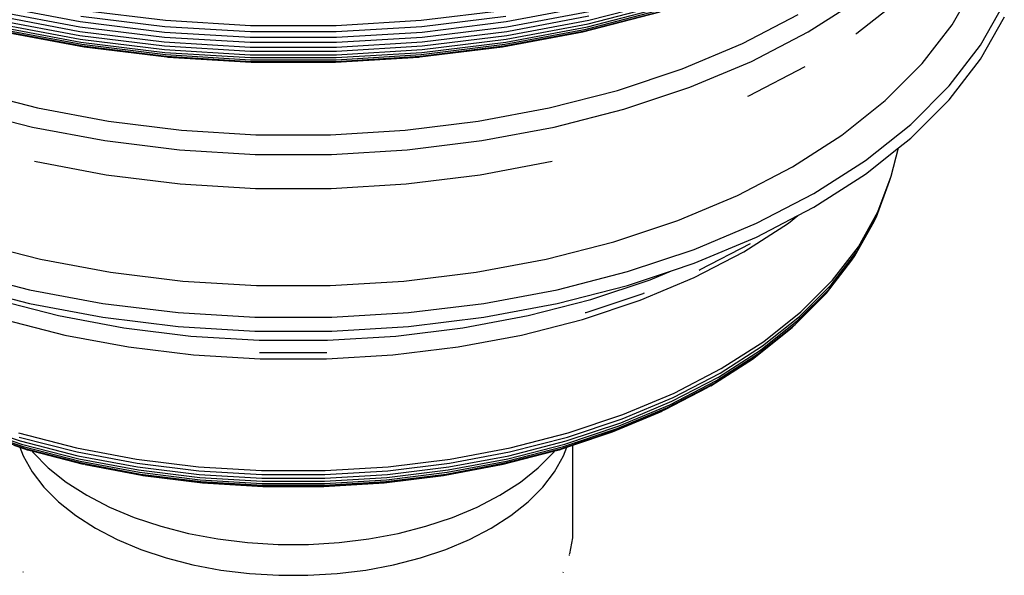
# Model space of a CAD drawing. Extents: x -19547 to -11561, y 2096 to 5601.
# Tile 59 of 168: x -18651 to -18634, y 3295 to 3304. Entities that reach past the tile are written whole.
import ezdxf

# ---------------------------------------------------------------- set-up
doc = ezdxf.new("R2010")
doc.units = 0
doc.header["$MEASUREMENT"] = 0
doc.layers.add('TANK', color=2, linetype='CONTINUOUS')
doc.layers.add('TANK-SLOPE', color=2, linetype='CONTINUOUS')

# ---------------------------------------------------------------- blocks, each defined once
blk = doc.blocks.new('A$C3406478A')
at = {"layer": 'TANK'}
for p, q in [((14.656, 94.507), (15.043, 95.196)), ((-1.545, 94.82), (-0.154, 94.559)), ((7.081, 94.559), (8.473, 94.82)), ((8.473, 94.522), (9.809, 94.866)), ((8.481, 94.584), (9.82, 94.928)), ((12.206, 94.385), (13.072, 94.94)), ((13.034, 94.362), (13.791, 94.964)), ((15.135, 94.159), (15.54, 94.878)), ((-1.557, 94.655), (-0.162, 94.393)), ((-1.554, 94.734), (-0.16, 94.473)), ((-0.143, 94.653), (1.284, 94.478)), ((-0.128, 94.756), (1.293, 94.582)), ((5.635, 94.582), (7.056, 94.756)), ((5.644, 94.478), (7.071, 94.653)), ((7.088, 94.473), (8.481, 94.734)), ((7.09, 94.393), (8.484, 94.655)), ((8.382, 94.387), (9.694, 94.725)), ((8.413, 94.404), (9.733, 94.743)), ((8.438, 94.434), (9.765, 94.775)), ((8.458, 94.473), (9.791, 94.815)), ((11.094, 94.189), (12.037, 94.679)), ((-1.554, 94.584), (-0.16, 94.323)), ((-1.545, 94.522), (-0.154, 94.261)), ((-0.154, 94.559), (1.277, 94.383)), ((1.293, 94.582), (2.737, 94.494)), ((2.737, 94.494), (4.19, 94.494)), ((4.19, 94.494), (5.635, 94.582)), ((5.65, 94.383), (7.081, 94.559)), ((7.081, 94.261), (8.473, 94.522)), ((7.088, 94.323), (8.481, 94.584)), ((14.145, 93.846), (14.656, 94.507)), ((15.135, 93.924), (15.54, 94.643)), ((-1.531, 94.473), (-0.143, 94.212)), ((-1.51, 94.434), (-0.128, 94.175)), ((-1.485, 94.404), (-0.11, 94.146)), ((-1.454, 94.387), (-0.088, 94.131)), ((-0.162, 94.393), (1.272, 94.217)), ((-0.16, 94.473), (1.274, 94.297)), ((-0.16, 94.323), (1.274, 94.147)), ((1.277, 94.383), (2.732, 94.295)), ((1.284, 94.478), (2.734, 94.39)), ((2.734, 94.39), (4.193, 94.39)), ((4.193, 94.39), (5.644, 94.478)), ((4.195, 94.295), (5.65, 94.383)), ((5.654, 94.297), (7.088, 94.473)), ((5.654, 94.147), (7.088, 94.323)), ((5.655, 94.217), (7.09, 94.393)), ((7.016, 94.131), (8.382, 94.387)), ((7.038, 94.146), (8.413, 94.404)), ((7.056, 94.175), (8.438, 94.434)), ((7.071, 94.212), (8.458, 94.473)), ((11.244, 93.885), (12.206, 94.385)), ((13.018, 94.351), (13.034, 94.362)), ((-0.154, 94.261), (1.277, 94.085)), ((-0.143, 94.212), (1.284, 94.037)), ((-0.128, 94.175), (1.293, 94)), ((1.272, 94.217), (2.731, 94.128)), ((1.274, 94.297), (2.731, 94.208)), ((2.731, 94.208), (4.197, 94.208)), ((2.732, 94.295), (4.195, 94.295)), ((4.197, 94.208), (5.654, 94.297)), ((4.197, 94.128), (5.655, 94.217)), ((5.635, 94), (7.056, 94.175)), ((5.644, 94.037), (7.071, 94.212)), ((5.65, 94.085), (7.081, 94.261)), ((10.067, 93.758), (11.094, 94.189)), ((14.603, 93.469), (15.135, 94.159)), ((-0.11, 94.146), (1.304, 93.973)), ((-0.088, 94.131), (1.317, 93.959)), ((1.274, 94.147), (2.731, 94.058)), ((1.277, 94.085), (2.732, 93.997)), ((1.284, 94.037), (2.734, 93.949)), ((1.293, 94), (2.737, 93.913)), ((2.731, 94.128), (4.197, 94.128)), ((2.731, 94.058), (4.197, 94.058)), ((2.732, 93.997), (4.195, 93.997)), ((4.19, 93.913), (5.635, 94)), ((4.193, 93.949), (5.644, 94.037)), ((4.195, 93.997), (5.65, 94.085)), ((4.197, 94.058), (5.654, 94.147)), ((5.611, 93.959), (7.016, 94.131)), ((5.624, 93.973), (7.038, 94.146)), ((1.304, 93.973), (2.741, 93.885)), ((1.317, 93.959), (1.333, 93.958)), ((1.333, 93.958), (2.746, 93.872)), ((2.734, 93.949), (4.193, 93.949)), ((2.737, 93.913), (4.19, 93.913)), ((2.741, 93.885), (4.187, 93.885)), ((2.746, 93.872), (2.751, 93.872)), ((2.751, 93.872), (4.177, 93.872)), ((4.177, 93.872), (4.182, 93.872)), ((4.182, 93.872), (5.595, 93.958)), ((4.187, 93.885), (5.624, 93.973)), ((5.595, 93.958), (5.611, 93.959)), ((10.197, 93.446), (11.244, 93.885)), ((13.518, 93.218), (14.145, 93.846)), ((14.603, 93.234), (15.135, 93.924)), ((8.968, 93.392), (10.067, 93.758)), ((11.2, 93.301), (12.157, 93.799)), ((-2.041, 93.392), (-0.881, 93.094)), ((7.809, 93.094), (8.968, 93.392)), ((9.077, 93.072), (10.197, 93.446)), ((13.949, 92.815), (14.603, 93.469)), ((11.185, 93.295), (11.2, 93.301)), ((12.78, 92.632), (13.518, 93.218)), ((13.949, 92.58), (14.603, 93.234)), ((-2.149, 93.072), (-0.967, 92.768)), ((-0.881, 93.094), (0.326, 92.867)), ((6.602, 92.867), (7.809, 93.094)), ((7.894, 92.768), (9.077, 93.072)), ((0.326, 92.867), (1.567, 92.715)), ((5.361, 92.715), (6.602, 92.867)), ((13.18, 92.203), (13.949, 92.815)), ((-0.967, 92.768), (0.264, 92.538)), ((1.567, 92.715), (2.829, 92.639)), ((4.098, 92.639), (5.361, 92.715)), ((6.664, 92.538), (7.894, 92.768)), ((0.264, 92.538), (1.53, 92.382)), ((2.829, 92.639), (4.098, 92.639)), ((5.398, 92.382), (6.664, 92.538)), ((11.941, 92.094), (12.78, 92.632)), ((13.743, 92.416), (13.949, 92.58)), ((1.53, 92.382), (2.817, 92.304)), ((4.111, 92.304), (5.398, 92.382)), ((13.18, 91.968), (13.743, 92.416)), ((13.618, 91.935), (13.743, 92.416)), ((-0.933, 92.187), (0.288, 91.958)), ((2.817, 92.304), (4.111, 92.304)), ((6.639, 91.958), (7.861, 92.187)), ((12.304, 91.642), (13.18, 92.203)), ((11.008, 91.609), (11.941, 92.094)), ((0.288, 91.958), (1.544, 91.804)), ((5.383, 91.804), (6.639, 91.958)), ((12.304, 91.407), (13.18, 91.968)), ((13.367, 91.245), (13.59, 91.851)), ((13.394, 91.327), (13.618, 91.935)), ((13.59, 91.851), (13.618, 91.935)), ((1.544, 91.804), (2.822, 91.726)), ((2.822, 91.726), (4.106, 91.726)), ((4.106, 91.726), (5.383, 91.804)), ((11.332, 91.136), (12.304, 91.642)), ((9.993, 91.183), (11.008, 91.609)), ((12.033, 91.266), (12.304, 91.407)), ((13.062, 90.736), (13.394, 91.327)), ((8.906, 90.821), (9.993, 91.183)), ((11.332, 90.901), (12.033, 91.266)), ((11.872, 91.138), (12.033, 91.266)), ((12.999, 90.58), (13.329, 91.167)), ((13.035, 90.655), (13.367, 91.245)), ((13.329, 91.167), (13.367, 91.245)), ((10.273, 90.692), (11.332, 91.136)), ((11.114, 90.652), (11.872, 91.138)), ((-1.979, 90.821), (-0.832, 90.526)), ((7.76, 90.526), (8.906, 90.821)), ((10.273, 90.457), (11.332, 90.901)), ((9.14, 90.315), (10.273, 90.692)), ((10.273, 90.215), (11.114, 90.652)), ((10.375, 90.349), (11.229, 90.793)), ((12.599, 90.089), (13.035, 90.655)), ((12.624, 90.169), (13.062, 90.736)), ((-0.832, 90.526), (0.361, 90.302)), ((6.567, 90.302), (7.76, 90.526)), ((12.519, 89.95), (12.951, 90.511)), ((12.564, 90.016), (12.999, 90.58)), ((12.951, 90.511), (12.999, 90.58)), ((-2.212, 90.315), (-1.016, 90.007)), ((7.944, 90.007), (9.14, 90.315)), ((9.14, 90.08), (9.887, 90.329)), ((9.525, 90.177), (9.887, 90.329)), ((9.887, 90.329), (10.273, 90.457)), ((10.356, 90.34), (10.375, 90.349)), ((0.361, 90.302), (1.588, 90.152)), ((1.588, 90.152), (2.836, 90.076)), ((4.091, 90.076), (5.339, 90.152)), ((5.339, 90.152), (6.567, 90.302)), ((8.516, 89.841), (9.525, 90.177)), ((9.357, 89.83), (10.273, 90.215)), ((12.086, 89.63), (12.624, 90.169)), ((-2.212, 90.08), (-1.016, 89.772)), ((-1.016, 90.007), (0.228, 89.774)), ((2.836, 90.076), (4.091, 90.076)), ((6.7, 89.774), (7.944, 90.007)), ((7.944, 89.772), (9.14, 90.08)), ((12.029, 89.482), (12.564, 90.016)), ((12.062, 89.553), (12.599, 90.089)), ((-1.588, 89.841), (-0.524, 89.567)), ((7.452, 89.567), (8.516, 89.841)), ((8.376, 89.503), (9.357, 89.83)), ((8.436, 89.62), (9.404, 89.944)), ((9.404, 89.944), (9.412, 89.947)), ((9.412, 89.947), (9.429, 89.951)), ((11.936, 89.363), (12.465, 89.892)), ((11.987, 89.418), (12.519, 89.95)), ((12.465, 89.892), (12.519, 89.95)), ((-1.016, 89.772), (0.228, 89.539)), ((0.228, 89.774), (1.508, 89.617)), ((5.42, 89.617), (6.7, 89.774)), ((6.7, 89.539), (7.944, 89.772)), ((-1.448, 89.503), (-0.414, 89.237)), ((-0.524, 89.567), (0.584, 89.359)), ((0.228, 89.539), (1.508, 89.382)), ((1.508, 89.617), (2.81, 89.538)), ((2.81, 89.538), (4.118, 89.538)), ((4.118, 89.538), (5.42, 89.617)), ((5.42, 89.382), (6.7, 89.539)), ((6.344, 89.359), (7.452, 89.567)), ((7.341, 89.237), (8.376, 89.503)), ((8.422, 89.617), (8.436, 89.62)), ((11.401, 88.982), (12.029, 89.482)), ((11.432, 89.052), (12.062, 89.553)), ((11.453, 89.128), (12.086, 89.63)), ((0.584, 89.359), (1.723, 89.219)), ((1.508, 89.382), (2.81, 89.303)), ((2.81, 89.303), (4.118, 89.303)), ((4.118, 89.303), (5.42, 89.382)), ((5.205, 89.219), (6.344, 89.359)), ((11.314, 88.869), (11.936, 89.363)), ((11.362, 88.921), (11.987, 89.418)), ((-0.414, 89.237), (0.664, 89.035)), ((1.723, 89.219), (2.881, 89.149)), ((2.881, 89.149), (4.046, 89.149)), ((4.046, 89.149), (5.205, 89.219)), ((6.264, 89.035), (7.341, 89.237)), ((0.664, 89.035), (1.771, 88.899)), ((5.156, 88.899), (6.264, 89.035)), ((10.686, 88.524), (11.401, 88.982)), ((10.713, 88.591), (11.432, 89.052)), ((10.733, 88.666), (11.453, 89.128)), ((1.771, 88.899), (2.898, 88.831)), ((2.892, 88.938), (4.035, 88.938)), ((2.898, 88.831), (4.03, 88.831)), ((4.03, 88.831), (5.156, 88.899)), ((10.557, 88.375), (11.26, 88.826)), ((10.607, 88.415), (11.314, 88.869)), ((10.65, 88.465), (11.362, 88.921)), ((11.26, 88.826), (11.314, 88.869)), ((9.934, 88.25), (10.733, 88.666)), ((9.859, 88.054), (10.65, 88.465)), ((9.891, 88.111), (10.686, 88.524)), ((9.916, 88.177), (10.713, 88.591)), ((9.777, 87.97), (10.501, 88.346)), ((9.821, 88.007), (10.607, 88.415)), ((10.557, 88.375), (10.501, 88.346)), ((9.048, 87.812), (9.916, 88.177)), ((9.063, 87.885), (9.934, 88.25)), ((8.927, 87.613), (9.777, 87.97)), ((8.966, 87.648), (9.821, 88.007)), ((8.999, 87.693), (9.859, 88.054)), ((9.026, 87.748), (9.891, 88.111)), ((8.118, 87.503), (9.048, 87.812)), ((8.131, 87.575), (9.063, 87.885)), ((8.884, 87.59), (9.727, 87.943)), ((-2.099, 87.748), (-1.173, 87.439)), ((-2.071, 87.693), (-1.15, 87.386)), ((-2.038, 87.648), (-1.122, 87.343)), ((8.05, 87.343), (8.966, 87.648)), ((8.078, 87.386), (8.999, 87.693)), ((8.1, 87.439), (9.026, 87.748)), ((-2, 87.613), (-1.09, 87.31)), ((-1.203, 87.575), (-0.22, 87.322)), ((-1.191, 87.503), (-0.21, 87.251)), ((7.138, 87.251), (8.118, 87.503)), ((7.148, 87.322), (8.131, 87.575)), ((8.018, 87.31), (8.927, 87.613)), ((8.211, 87.365), (8.884, 87.59)), ((-1.283, 87.365), (-1.181, 87.331)), ((-1.181, 87.331), (-1.054, 87.289)), ((-1.181, 87.331), (-1.127, 87.187)), ((-1.173, 87.439), (-0.196, 87.188)), ((-1.15, 87.386), (-0.178, 87.136)), ((-1.122, 87.343), (-0.156, 87.094)), ((-1.09, 87.31), (-0.131, 87.064)), ((-0.22, 87.322), (0.803, 87.13)), ((6.125, 87.13), (7.148, 87.322)), ((7.059, 87.064), (8.018, 87.31)), ((7.084, 87.094), (8.05, 87.343)), ((7.106, 87.136), (8.078, 87.386)), ((7.124, 87.188), (8.1, 87.439)), ((7.982, 87.289), (8.108, 87.331)), ((8.055, 87.187), (8.108, 87.331)), ((8.108, 87.331), (8.211, 87.365)), ((8.211, 85.807), (8.211, 87.365)), ((-1.127, 87.187), (-0.974, 86.914)), ((-1.054, 87.289), (-0.979, 87.27)), ((-0.979, 87.27), (-0.103, 87.045)), ((-0.979, 87.27), (-0.957, 87.241)), ((-0.957, 87.241), (-0.698, 86.982)), ((-0.21, 87.251), (0.81, 87.059)), ((-0.196, 87.188), (0.82, 86.998)), ((-0.178, 87.136), (0.834, 86.946)), ((0.803, 87.13), (1.856, 87.001)), ((5.072, 87.001), (6.125, 87.13)), ((6.094, 86.946), (7.106, 87.136)), ((6.107, 86.998), (7.124, 87.188)), ((6.117, 87.059), (7.138, 87.251)), ((7.03, 87.045), (7.907, 87.27)), ((7.625, 86.982), (7.885, 87.241)), ((7.885, 87.241), (7.907, 87.27)), ((7.901, 86.914), (8.055, 87.187)), ((7.907, 87.27), (7.982, 87.289)), ((-0.698, 86.982), (-0.392, 86.739)), ((-0.156, 87.094), (0.849, 86.906)), ((-0.131, 87.064), (0.867, 86.876)), ((-0.072, 87.037), (-0.103, 87.045)), ((-0.072, 87.037), (0.888, 86.859)), ((0.81, 87.059), (1.86, 86.93)), ((0.82, 86.998), (1.866, 86.869)), ((1.856, 87.001), (2.926, 86.936)), ((4.002, 86.936), (5.072, 87.001)), ((5.061, 86.869), (6.107, 86.998)), ((5.068, 86.93), (6.117, 87.059)), ((6.04, 86.859), (6.999, 87.037)), ((6.06, 86.876), (7.059, 87.064)), ((6.078, 86.906), (7.084, 87.094)), ((6.999, 87.037), (7.03, 87.045)), ((7.32, 86.739), (7.625, 86.982)), ((-0.974, 86.914), (-0.771, 86.651)), ((0.834, 86.946), (1.874, 86.819)), ((0.849, 86.906), (1.884, 86.779)), ((0.867, 86.876), (1.895, 86.75)), ((0.888, 86.859), (1.907, 86.734)), ((0.91, 86.853), (1.921, 86.729)), ((1.86, 86.93), (2.927, 86.866)), ((1.866, 86.869), (2.929, 86.805)), ((1.874, 86.819), (2.932, 86.754)), ((2.926, 86.936), (4.002, 86.936)), ((2.927, 86.866), (4, 86.866)), ((2.929, 86.805), (3.998, 86.805)), ((3.996, 86.754), (5.054, 86.819)), ((3.998, 86.805), (5.061, 86.869)), ((4, 86.866), (5.068, 86.93)), ((5.007, 86.729), (6.017, 86.853)), ((5.021, 86.734), (6.04, 86.859)), ((5.033, 86.75), (6.06, 86.876)), ((5.044, 86.779), (6.078, 86.906)), ((5.054, 86.819), (6.094, 86.946)), ((7.699, 86.651), (7.901, 86.914)), ((-0.771, 86.651), (-0.523, 86.402)), ((-0.392, 86.739), (-0.045, 86.516)), ((1.884, 86.779), (2.935, 86.715)), ((1.895, 86.75), (2.939, 86.687)), ((1.907, 86.734), (2.943, 86.671)), ((1.921, 86.729), (2.948, 86.666)), ((2.932, 86.754), (3.996, 86.754)), ((2.935, 86.715), (3.993, 86.715)), ((2.939, 86.687), (3.989, 86.687)), ((2.943, 86.671), (3.985, 86.671)), ((2.948, 86.666), (3.98, 86.666)), ((3.98, 86.666), (5.007, 86.729)), ((3.985, 86.671), (5.021, 86.734)), ((3.989, 86.687), (5.033, 86.75)), ((3.993, 86.715), (5.044, 86.779)), ((6.972, 86.516), (7.32, 86.739)), ((7.45, 86.402), (7.699, 86.651)), ((-0.045, 86.516), (0.341, 86.316)), ((6.586, 86.316), (6.972, 86.516)), ((-0.523, 86.402), (-0.23, 86.17)), ((0.341, 86.316), (0.761, 86.139)), ((6.166, 86.139), (6.586, 86.316)), ((7.158, 86.17), (7.45, 86.402)), ((-0.23, 86.17), (0.103, 85.957)), ((0.761, 86.139), (1.211, 85.989)), ((5.717, 85.989), (6.166, 86.139)), ((6.825, 85.957), (7.158, 86.17)), ((0.103, 85.957), (0.473, 85.764)), ((1.211, 85.989), (1.686, 85.867)), ((5.242, 85.867), (5.717, 85.989)), ((6.455, 85.764), (6.825, 85.957)), ((1.686, 85.867), (2.18, 85.775)), ((4.748, 85.775), (5.242, 85.867)), ((8.16, 85.521), (8.209, 85.794)), ((8.209, 85.794), (8.211, 85.807)), ((0.473, 85.764), (0.875, 85.596)), ((2.18, 85.775), (2.688, 85.712)), ((2.688, 85.712), (3.204, 85.681)), ((3.204, 85.681), (3.724, 85.681)), ((3.724, 85.681), (4.24, 85.712)), ((4.24, 85.712), (4.748, 85.775)), ((6.053, 85.596), (6.455, 85.764)), ((0.875, 85.596), (1.306, 85.452)), ((5.622, 85.452), (6.053, 85.596)), ((8.154, 85.495), (8.157, 85.508)), ((1.306, 85.452), (1.76, 85.335)), ((1.76, 85.335), (2.234, 85.246)), ((4.694, 85.246), (5.167, 85.335)), ((5.167, 85.335), (5.622, 85.452)), ((-1.118, 85.203), (-1.123, 85.215)), ((2.234, 85.246), (2.72, 85.187)), ((2.72, 85.187), (3.215, 85.157)), ((3.215, 85.157), (3.713, 85.157)), ((3.713, 85.157), (4.207, 85.187)), ((4.207, 85.187), (4.694, 85.246)), ((8.046, 85.203), (8.051, 85.215))]:
    blk.add_line(p, q, dxfattribs=at)

msp = doc.modelspace()

# ---------------------------------------------------------------- block references
at = {"layer": 'TANK-SLOPE'}
msp.add_blockref('A$C3406478A', (-18649.897, 3209.762, 0), dxfattribs=at)

doc.saveas('drawing.dxf')
